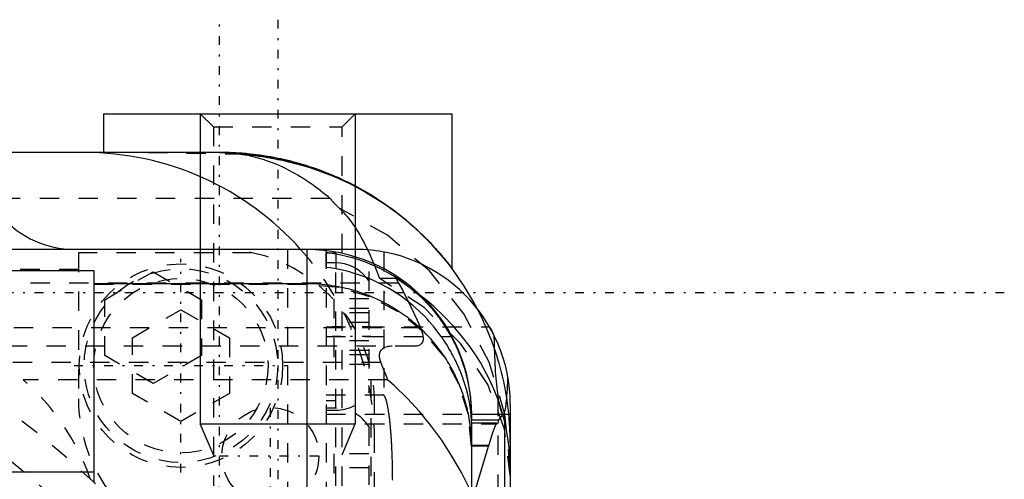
# Model space of a CAD drawing. Extents: x -128 to 128, y -5 to 906.
# Tile 21 of 21: x 32 to 82, y 808 to 832. Entities that reach past the tile are written whole.
import ezdxf

# ---------------------------------------------------------------- set-up
doc = ezdxf.new("R2010")
doc.units = 0
doc.linetypes.add('CENTER', pattern=[1.5, 0.45, -0.5, 0.05, -0.5])
doc.linetypes.add('DASHED', pattern=[2, 1, -1])
for name, color, linetype in [('AM_0', 7, 'CONTINUOUS'), ('AM_10', 7, 'CONTINUOUS'), ('AM_3', 7, 'DASHED'), ('AM_7', 7, 'CENTER')]:
    doc.layers.add(name, color=color, linetype=linetype)

msp = doc.modelspace()

# ---------------------------------------------------------------- linework, layer by layer
at = {"layer": 'AM_0', "color": 7, "linetype": 'CONTINUOUS'}
for p, q in [((36, 827), (36, 825)), ((36, 827), (54, 827)), ((54, 819), (54, 827)), ((42, 825), (29.5, 825)), ((49, 820), (27.986, 820)), ((46.5, 819.986), (27.986, 819.986)), ((35, 820.025), (35, 820)), ((46.5, 819.986), (46.5, 720.014)), ((47.5, 819.065), (47.5, 819.847)), ((48, 819.3), (47.5, 819.3)), ((48, 819.3), (48, 818.992)), ((22.179, 818.913), (35.5, 818.913)), ((35.5, 818.913), (35.5, 808)), ((46.5, 818.223), (35.5, 818.223)), ((53.44, 815.5), (53.947, 815.5)), ((57, 812), (57, 728)), ((57, 811.486), (55, 811.486)), ((55, 811.486), (55, 811.202)), ((55, 811.202), (56.394, 811.202)), ((56.696, 811.476), (56.696, 728.524)), ((57, 811.476), (56.696, 811.476)), ((55, 811.032), (55, 797.5)), ((56.296, 811.032), (55, 811.032)), ((55.874, 809.878), (55, 809.878)), ((55.874, 809.878), (55.137, 807.414)), ((55.875, 809.846), (55.874, 809.878)), ((22.179, 808.524), (35.5, 808.524))]:
    msp.add_line(p, q, dxfattribs=at)
for points in [[(55.309, 816.919, 0), (55.093, 817.32, 0), (54.625, 818.099, 0), (54.111, 818.85, 0), (53.838, 819.213, 0), (53.553, 819.567, 0), (52.952, 820.25, 0), (52.311, 820.894, 0), (51.632, 821.499, 0), (50.917, 822.062, 0), (50.17, 822.58, 0), (49.785, 822.822, 0), (49.393, 823.052, 0), (48.927, 823.305, 0), (48.792, 823.374, 0), (48.656, 823.442, 0), (48.588, 823.476, 0), (48.52, 823.509, 0), (48.383, 823.574, 0), (48.246, 823.638, 0), (48.108, 823.7, 0), (47.969, 823.761, 0), (47.83, 823.821, 0), (47.76, 823.85, 0), (47.69, 823.879, 0), (47.549, 823.936, 0), (47.408, 823.991, 0), (47.266, 824.045, 0), (47.124, 824.098, 0), (46.981, 824.149, 0), (46.91, 824.174, 0), (46.838, 824.198, 0), (46.694, 824.246, 0), (46.55, 824.293, 0), (46.406, 824.338, 0), (46.26, 824.382, 0), (46.115, 824.425, 0), (46.042, 824.445, 0), (45.969, 824.465, 0), (45.823, 824.505, 0), (45.676, 824.543, 0), (45.529, 824.579, 0), (45.381, 824.614, 0), (45.233, 824.647, 0), (45.159, 824.664, 0), (45.085, 824.679, 0), (44.937, 824.71, 0), (44.788, 824.739, 0), (44.713, 824.753, 0), (44.639, 824.766, 0), (44.489, 824.792, 0), (44.34, 824.816, 0), (44.265, 824.828, 0), (44.19, 824.839, 0), (44.04, 824.861, 0), (43.89, 824.88, 0), (43.739, 824.899, 0), (43.589, 824.916, 0), (43.438, 824.931, 0), (43.362, 824.938, 0), (43.287, 824.945, 0), (43.136, 824.957, 0), (42.985, 824.968, 0), (42.833, 824.977, 0), (42.682, 824.984, 0), (42.53, 824.991, 0), (42.455, 824.993, 0), (42.379, 824.995, 0), (42.227, 824.998, 0), (42.076, 825, 0), (42, 825, 0)], [(47.5, 819.847, 0), (47.726, 819.817, 0), (48.178, 819.739, 0), (48.624, 819.636, 0), (48.844, 819.576, 0), (49.06, 819.511, 0), (49.477, 819.367, 0), (49.873, 819.208, 0), (50.269, 819.024, 0), (50.666, 818.814, 0), (51.058, 818.58, 0), (51.25, 818.454, 0), (51.439, 818.323, 0), (51.803, 818.048, 0), (52.145, 817.759, 0), (52.461, 817.463, 0), (52.759, 817.155, 0), (53.05, 816.82, 0), (53.192, 816.644, 0), (53.33, 816.463, 0), (53.593, 816.087, 0), (53.835, 815.698, 0), (53.947, 815.5, 0)], [(53.44, 815.5, 0), (53.321, 815.665, 0), (53.075, 815.983, 0), (52.819, 816.284, 0), (52.689, 816.427, 0), (52.557, 816.565, 0), (52.287, 816.83, 0), (51.996, 817.091, 0), (51.686, 817.343, 0), (51.361, 817.584, 0), (51.022, 817.81, 0), (50.85, 817.917, 0), (50.675, 818.019, 0), (50.324, 818.208, 0), (49.973, 818.376, 0), (49.626, 818.524, 0), (49.264, 818.659, 0), (48.887, 818.78, 0), (48.694, 818.834, 0), (48.498, 818.885, 0), (48.1, 818.972, 0), (47.7, 819.039, 0), (47.5, 819.065, 0)], [(55, 809.878, 0), (55, 809.939, 0), (54.998, 810.06, 0), (54.994, 810.182, 0), (54.992, 810.242, 0), (54.989, 810.303, 0), (54.982, 810.424, 0), (54.973, 810.545, 0), (54.962, 810.666, 0), (54.949, 810.787, 0), (54.935, 810.907, 0), (54.927, 810.967, 0), (54.919, 811.028, 0), (54.901, 811.148, 0), (54.881, 811.268, 0), (54.86, 811.387, 0), (54.837, 811.506, 0), (54.812, 811.625, 0), (54.799, 811.684, 0), (54.785, 811.744, 0), (54.756, 811.862, 0), (54.726, 811.979, 0), (54.71, 812.038, 0), (54.694, 812.097, 0), (54.66, 812.213, 0), (54.625, 812.33, 0), (54.607, 812.388, 0), (54.588, 812.445, 0), (54.549, 812.561, 0), (54.508, 812.675, 0), (54.466, 812.789, 0), (54.422, 812.903, 0), (54.376, 813.016, 0), (54.353, 813.072, 0), (54.329, 813.128, 0), (54.28, 813.239, 0), (54.23, 813.35, 0), (54.177, 813.46, 0), (54.123, 813.569, 0), (54.068, 813.678, 0), (54.04, 813.732, 0), (54.011, 813.785, 0), (53.952, 813.892, 0), (53.892, 813.998, 0), (53.83, 814.103, 0), (53.767, 814.208, 0), (53.702, 814.311, 0), (53.669, 814.362, 0), (53.635, 814.413, 0), (53.567, 814.515, 0), (53.498, 814.615, 0), (53.427, 814.714, 0), (53.355, 814.813, 0), (53.281, 814.91, 0), (53.244, 814.958, 0), (53.206, 815.007, 0), (53.129, 815.102, 0), (53.051, 815.196, 0), (52.971, 815.289, 0), (52.891, 815.381, 0), (52.808, 815.471, 0), (52.767, 815.516, 0), (52.725, 815.561, 0), (52.64, 815.649, 0), (52.554, 815.736, 0), (52.51, 815.779, 0), (52.467, 815.822, 0), (52.378, 815.907, 0), (52.288, 815.99, 0), (52.243, 816.031, 0), (52.197, 816.072, 0), (52.104, 816.153, 0), (52.011, 816.232, 0), (51.916, 816.31, 0), (51.82, 816.387, 0), (51.723, 816.462, 0), (51.674, 816.499, 0), (51.625, 816.536, 0), (51.526, 816.608, 0), (51.426, 816.679, 0), (51.325, 816.749, 0), (51.222, 816.817, 0), (51.119, 816.884, 0), (51.067, 816.917, 0), (51.015, 816.949, 0), (50.91, 817.013, 0), (50.803, 817.075, 0), (50.696, 817.136, 0), (50.588, 817.195, 0), (50.48, 817.252, 0), (50.425, 817.281, 0), (50.37, 817.308, 0), (50.259, 817.363, 0), (50.148, 817.416, 0), (50.036, 817.467, 0), (49.923, 817.517, 0), (49.81, 817.565, 0), (49.753, 817.588, 0), (49.696, 817.611, 0), (49.581, 817.656, 0), (49.465, 817.699, 0), (49.349, 817.741, 0), (49.232, 817.781, 0), (49.115, 817.819, 0), (49.056, 817.837, 0), (48.997, 817.855, 0), (48.879, 817.89, 0), (48.76, 817.923, 0), (48.7, 817.939, 0), (48.64, 817.955, 0), (48.52, 817.984, 0), (48.4, 818.012, 0), (48.34, 818.026, 0), (48.279, 818.039, 0), (48.158, 818.063, 0), (48.037, 818.086, 0), (47.915, 818.107, 0), (47.793, 818.126, 0), (47.671, 818.144, 0), (47.609, 818.152, 0), (47.548, 818.16, 0), (47.425, 818.174, 0), (47.302, 818.186, 0), (47.179, 818.197, 0), (47.056, 818.206, 0), (46.933, 818.213, 0), (46.871, 818.216, 0), (46.809, 818.218, 0), (46.685, 818.222, 0), (46.562, 818.223, 0), (46.5, 818.223, 0)], [(55.928, 816, 0), (55.968, 815.929, 0), (56.047, 815.788, 0), (56.121, 815.645, 0), (56.157, 815.574, 0)], [(55, 811.032, 0), (55, 811.036, 0), (55, 811.045, 0), (55, 811.054, 0), (55, 811.059, 0), (55, 811.064, 0), (55, 811.076, 0), (55, 811.088, 0), (54.999, 811.1, 0), (54.999, 811.114, 0), (54.999, 811.129, 0), (54.998, 811.136, 0), (54.998, 811.144, 0), (54.998, 811.161, 0), (54.997, 811.178, 0), (54.996, 811.196, 0), (54.996, 811.215, 0), (54.995, 811.235, 0), (54.994, 811.245, 0), (54.994, 811.255, 0), (54.993, 811.277, 0), (54.992, 811.299, 0), (54.991, 811.311, 0), (54.99, 811.322, 0), (54.989, 811.346, 0), (54.987, 811.371, 0), (54.986, 811.384, 0), (54.985, 811.397, 0), (54.983, 811.423, 0), (54.981, 811.45, 0), (54.979, 811.478, 0), (54.976, 811.507, 0), (54.973, 811.536, 0), (54.972, 811.551, 0), (54.97, 811.567, 0), (54.967, 811.598, 0), (54.964, 811.63, 0), (54.96, 811.662, 0), (54.956, 811.696, 0), (54.952, 811.73, 0), (54.949, 811.747, 0), (54.947, 811.765, 0), (54.942, 811.8, 0), (54.937, 811.837, 0), (54.932, 811.874, 0), (54.926, 811.911, 0), (54.92, 811.95, 0), (54.917, 811.969, 0), (54.914, 811.989, 0), (54.907, 812.028, 0), (54.9, 812.068, 0), (54.893, 812.109, 0), (54.885, 812.151, 0), (54.877, 812.193, 0), (54.873, 812.214, 0), (54.869, 812.235, 0), (54.86, 812.279, 0), (54.851, 812.322, 0), (54.841, 812.367, 0), (54.832, 812.412, 0), (54.821, 812.457, 0), (54.816, 812.48, 0), (54.81, 812.503, 0), (54.799, 812.55, 0), (54.787, 812.597, 0), (54.781, 812.62, 0), (54.775, 812.644, 0), (54.763, 812.692, 0), (54.75, 812.741, 0), (54.743, 812.765, 0), (54.736, 812.79, 0), (54.722, 812.84, 0), (54.708, 812.89, 0), (54.693, 812.94, 0), (54.678, 812.991, 0), (54.662, 813.042, 0), (54.654, 813.068, 0), (54.645, 813.094, 0), (54.628, 813.146, 0), (54.611, 813.198, 0), (54.593, 813.25, 0), (54.575, 813.303, 0), (54.556, 813.356, 0), (54.547, 813.382, 0), (54.537, 813.409, 0), (54.517, 813.462, 0), (54.497, 813.516, 0), (54.477, 813.57, 0), (54.455, 813.624, 0), (54.434, 813.678, 0), (54.423, 813.705, 0), (54.411, 813.733, 0), (54.389, 813.787, 0), (54.365, 813.842, 0), (54.342, 813.897, 0), (54.317, 813.952, 0), (54.293, 814.007, 0), (54.28, 814.035, 0), (54.268, 814.062, 0), (54.242, 814.118, 0), (54.216, 814.173, 0), (54.189, 814.228, 0), (54.162, 814.283, 0), (54.135, 814.338, 0), (54.121, 814.366, 0), (54.107, 814.393, 0), (54.078, 814.448, 0), (54.049, 814.504, 0), (54.035, 814.531, 0), (54.02, 814.559, 0), (53.99, 814.614, 0), (53.96, 814.669, 0), (53.945, 814.696, 0), (53.929, 814.723, 0), (53.898, 814.778, 0), (53.867, 814.833, 0), (53.835, 814.887, 0), (53.803, 814.941, 0), (53.77, 814.995, 0), (53.753, 815.022, 0), (53.737, 815.049, 0), (53.703, 815.103, 0), (53.669, 815.157, 0), (53.635, 815.21, 0), (53.6, 815.263, 0), (53.565, 815.316, 0), (53.548, 815.343, 0), (53.53, 815.369, 0), (53.494, 815.422, 0), (53.458, 815.474, 0), (53.44, 815.5, 0)], [(53.947, 815.5, 0), (53.96, 815.476, 0), (53.986, 815.428, 0), (54.012, 815.38, 0), (54.025, 815.355, 0), (54.037, 815.331, 0), (54.062, 815.283, 0), (54.087, 815.234, 0), (54.111, 815.185, 0), (54.136, 815.136, 0), (54.159, 815.087, 0), (54.171, 815.063, 0), (54.183, 815.038, 0), (54.206, 814.989, 0), (54.228, 814.939, 0), (54.251, 814.89, 0), (54.273, 814.84, 0), (54.294, 814.79, 0), (54.305, 814.766, 0), (54.315, 814.741, 0), (54.336, 814.691, 0), (54.357, 814.641, 0), (54.367, 814.616, 0), (54.377, 814.591, 0), (54.397, 814.542, 0), (54.416, 814.492, 0), (54.426, 814.467, 0), (54.435, 814.442, 0), (54.454, 814.392, 0), (54.472, 814.343, 0), (54.49, 814.293, 0), (54.508, 814.243, 0), (54.525, 814.194, 0), (54.534, 814.169, 0), (54.542, 814.144, 0), (54.559, 814.095, 0), (54.575, 814.045, 0), (54.591, 813.996, 0), (54.606, 813.946, 0), (54.621, 813.897, 0), (54.629, 813.873, 0), (54.636, 813.848, 0), (54.65, 813.799, 0), (54.664, 813.751, 0), (54.678, 813.702, 0), (54.691, 813.654, 0), (54.704, 813.606, 0), (54.71, 813.582, 0), (54.716, 813.558, 0), (54.728, 813.511, 0), (54.74, 813.463, 0), (54.752, 813.416, 0), (54.763, 813.369, 0), (54.774, 813.323, 0), (54.779, 813.299, 0), (54.784, 813.276, 0), (54.794, 813.23, 0), (54.804, 813.184, 0), (54.814, 813.139, 0), (54.823, 813.094, 0), (54.832, 813.049, 0), (54.836, 813.026, 0), (54.84, 813.004, 0), (54.849, 812.96, 0), (54.857, 812.916, 0), (54.86, 812.894, 0), (54.864, 812.872, 0), (54.872, 812.828, 0), (54.879, 812.785, 0), (54.882, 812.764, 0), (54.886, 812.743, 0), (54.892, 812.7, 0), (54.899, 812.658, 0), (54.905, 812.616, 0), (54.911, 812.575, 0), (54.916, 812.534, 0), (54.919, 812.513, 0), (54.922, 812.493, 0), (54.927, 812.453, 0), (54.932, 812.413, 0), (54.936, 812.374, 0), (54.941, 812.335, 0), (54.945, 812.297, 0), (54.947, 812.278, 0), (54.949, 812.259, 0), (54.953, 812.221, 0), (54.956, 812.184, 0), (54.96, 812.148, 0), (54.963, 812.112, 0), (54.966, 812.076, 0), (54.967, 812.059, 0), (54.969, 812.041, 0), (54.971, 812.007, 0), (54.974, 811.973, 0), (54.976, 811.939, 0), (54.979, 811.906, 0), (54.981, 811.874, 0), (54.982, 811.858, 0), (54.982, 811.842, 0), (54.984, 811.811, 0), (54.986, 811.78, 0), (54.987, 811.749, 0), (54.989, 811.72, 0), (54.99, 811.69, 0), (54.991, 811.676, 0), (54.991, 811.662, 0), (54.992, 811.633, 0), (54.993, 811.606, 0), (54.994, 811.592, 0), (54.994, 811.579, 0), (54.995, 811.552, 0), (54.996, 811.526, 0), (54.996, 811.514, 0), (54.997, 811.501, 0), (54.997, 811.476, 0), (54.998, 811.452, 0), (54.998, 811.429, 0), (54.998, 811.406, 0), (54.999, 811.383, 0), (54.999, 811.372, 0), (54.999, 811.362, 0), (54.999, 811.34, 0), (55, 811.32, 0), (55, 811.3, 0), (55, 811.281, 0), (55, 811.262, 0), (55, 811.253, 0), (55, 811.244, 0), (55, 811.227, 0), (55, 811.21, 0), (55, 811.202, 0)], [(56.394, 811.202, 0), (56.392, 811.191, 0), (56.388, 811.17, 0), (56.385, 811.15, 0), (56.383, 811.141, 0), (56.381, 811.131, 0), (56.377, 811.114, 0), (56.373, 811.098, 0), (56.369, 811.083, 0), (56.365, 811.069, 0), (56.362, 811.057, 0), (56.36, 811.051, 0), (56.358, 811.045, 0), (56.354, 811.035, 0), (56.35, 811.027, 0), (56.346, 811.019, 0), (56.342, 811.013, 0), (56.338, 811.008, 0), (56.336, 811.006, 0), (56.334, 811.004, 0), (56.33, 811.001, 0), (56.326, 811, 0), (56.324, 811, 0)], [(56.696, 811.476, 0), (56.646, 811.456, 0), (56.545, 811.385, 0), (56.444, 811.273, 0), (56.394, 811.202, 0)], [(56.296, 811.032, 0), (56.225, 810.886, 0), (56.085, 810.531, 0), (55.944, 810.094, 0), (55.875, 809.846, 0)], [(56.324, 811, 0), (56.32, 811.001, 0), (56.31, 811.008, 0), (56.301, 811.023, 0), (56.296, 811.032, 0)]]:
    msp.add_polyline3d(points, dxfattribs=at)
for centre, radius, start, end in [((34.5, 825), 5, 180, 275.7392), ((35, 810), 15, 41.8103, 90), ((46.5, 811.486), 8.5, 0, 90), ((49, 812), 8, 0, 90), ((48, 817.3), 2, 38.6501, 90)]:
    msp.add_arc(centre, radius, start, end, dxfattribs=at)
at = {"layer": 'AM_10', "color": 7, "linetype": 'CONTINUOUS'}
for p, q in [((41, 827), (41, 811)), ((49, 827), (49, 811)), ((41.676, 809.4), (41, 811)), ((41, 811), (49, 811)), ((48.323, 809.4), (49, 811))]:
    msp.add_line(p, q, dxfattribs=at)
at = {"layer": 'AM_3', "color": 6, "linetype": 'DASHED'}
for p, q in [((41, 827), (41.676, 826.323)), ((48.323, 826.323), (49, 827)), ((41.676, 826.323), (41.676, 807.8)), ((41.676, 826.323), (48.323, 826.323)), ((48.323, 807.8), (48.323, 826.323)), ((38.292, 825), (43.05, 824.922)), ((47.71, 822.63), (28.466, 822.63)), ((34.71, 819.824), (34.71, 812.29)), ((43.67, 819.824), (34.71, 819.824)), ((45.5, 820), (45.5, 720)), ((47.5, 820), (47.5, 797.5)), ((48, 819.8), (47.5, 819.8)), ((48, 819.8), (48, 819.3)), ((50.468, 819.864), (50.468, 812.479)), ((34.71, 818.968), (-34.71, 818.968)), ((36.065, 817.403), (38.565, 818.847)), ((38.565, 818.847), (41.065, 817.403)), ((48, 805.8), (48, 818.992)), ((49.7, 818.854), (49.7, 812.646)), ((51.233, 818.264), (-51.233, 818.264)), ((50.246, 818.506), (51.096, 818.506)), ((51.096, 818.506), (51.233, 818.264)), ((46.5, 818.19), (35.5, 818.19)), ((36.065, 814.517), (36.065, 817.403)), ((41.065, 817.403), (41.065, 814.517)), ((49.7, 817.443), (47.9, 817.443)), ((47.9, 817.443), (47.9, 814.057)), ((37.5, 815.443), (40, 816.887)), ((40, 816.887), (42.5, 815.443)), ((49.7, 816.943), (47.9, 816.943)), ((49.7, 816.722), (47.9, 816.722)), ((49.7, 816.222), (47.9, 816.222)), ((52.368, 815.947), (-52.368, 815.947)), ((47.5, 816), (55.928, 816)), ((37.5, 812.557), (37.5, 815.443)), ((42.5, 815.443), (42.5, 812.557)), ((47.5, 815.5), (53.44, 815.5)), ((49.7, 815.278), (47.9, 815.278)), ((52.057, 815), (-52.057, 815)), ((49.7, 814.778), (47.9, 814.778)), ((38.565, 813.073), (36.065, 814.517)), ((41.065, 814.517), (38.565, 813.073)), ((49.7, 814.557), (47.9, 814.557)), ((50.319, 814.155), (-50.319, 814.155)), ((49.7, 814.057), (47.9, 814.057)), ((49.824, 804.29), (49.824, 813.67)), ((50.657, 813.271), (31.856, 813.271)), ((40, 811.113), (37.5, 812.557)), ((42.5, 812.557), (40, 811.113)), ((47.5, 812.5), (50.399, 812.5)), ((47.5, 812.2), (48, 812.2)), ((56.361, 812.39), (56.361, 727.61)), ((48, 811.8), (47.5, 811.8)), ((47.5, 811.7), (48, 811.7)), ((50, 797.5), (50, 812)), ((47.5, 811.5), (56.63, 811.5)), ((47.5, 811), (56.324, 811)), ((49.7, 810.854), (49.7, 805.146)), ((55.875, 809.846), (55, 809.846)), ((47.9, 809.443), (47.9, 806.557)), ((49.7, 809.443), (47.9, 809.443)), ((49.7, 808.722), (47.9, 808.722))]:
    msp.add_line(p, q, dxfattribs=at)
for points in [[(57, 808.678), (56.727, 811.48), (55.918, 814.179), (54.602, 816.679), (52.828, 818.887), (50.66, 820.724), (48.176, 822.122)], [(57, 808.335), (56.708, 810.727), (55.842, 813.026), (54.437, 815.142), (52.547, 816.993), (50.246, 818.506)], [(55, 809.846), (54.837, 811.474), (54.353, 813.039), (53.567, 814.481), (52.51, 815.746), (51.222, 816.783), (49.753, 817.555), (48.158, 818.029), (46.5, 818.19)]]:
    msp.add_lwpolyline(points, dxfattribs=at)
for points in [[(42, 825, 0), (42.082, 825, 0), (42.247, 824.998, 0), (42.413, 824.994, 0), (42.496, 824.992, 0), (42.58, 824.989, 0), (42.747, 824.981, 0), (42.914, 824.972, 0), (43.082, 824.961, 0), (43.25, 824.948, 0), (43.419, 824.933, 0), (43.503, 824.925, 0), (43.587, 824.916, 0), (43.755, 824.897, 0), (43.922, 824.876, 0), (44.09, 824.854, 0), (44.256, 824.829, 0), (44.422, 824.803, 0), (44.505, 824.789, 0), (44.587, 824.775, 0), (44.752, 824.745, 0), (44.915, 824.714, 0), (44.996, 824.698, 0), (45.077, 824.681, 0), (45.239, 824.646, 0), (45.401, 824.609, 0), (45.482, 824.59, 0), (45.563, 824.571, 0), (45.726, 824.53, 0), (45.888, 824.487, 0), (46.05, 824.443, 0), (46.211, 824.397, 0), (46.373, 824.348, 0), (46.453, 824.324, 0), (46.534, 824.299, 0), (46.694, 824.247, 0), (46.853, 824.193, 0), (47.012, 824.138, 0), (47.17, 824.081, 0), (47.327, 824.022, 0), (47.406, 823.992, 0), (47.484, 823.962, 0), (47.639, 823.9, 0), (47.793, 823.836, 0), (47.946, 823.771, 0), (48.097, 823.705, 0), (48.248, 823.637, 0), (48.322, 823.602, 0), (48.397, 823.568, 0), (48.544, 823.497, 0), (48.69, 823.425, 0), (48.835, 823.352, 0), (48.978, 823.278, 0), (49.119, 823.203, 0), (49.189, 823.165, 0), (49.259, 823.127, 0), (49.396, 823.05, 0), (49.532, 822.972, 0), (49.667, 822.893, 0), (49.799, 822.813, 0), (49.929, 822.733, 0), (49.994, 822.692, 0), (50.058, 822.652, 0), (50.184, 822.571, 0), (50.309, 822.489, 0), (50.37, 822.448, 0), (50.431, 822.406, 0), (50.551, 822.324, 0), (50.669, 822.241, 0), (50.727, 822.2, 0), (50.785, 822.158, 0), (50.898, 822.076, 0), (51.01, 821.993, 0), (51.119, 821.91, 0), (51.225, 821.828, 0), (51.33, 821.745, 0), (51.381, 821.704, 0), (51.432, 821.664, 0), (51.532, 821.582, 0), (51.631, 821.5, 0), (51.728, 821.418, 0), (51.825, 821.335, 0), (51.92, 821.252, 0), (51.967, 821.21, 0), (52.014, 821.168, 0), (52.106, 821.085, 0), (52.197, 821.001, 0), (52.286, 820.918, 0), (52.374, 820.834, 0), (52.46, 820.751, 0), (52.502, 820.71, 0), (52.544, 820.669, 0), (52.626, 820.587, 0), (52.706, 820.506, 0), (52.785, 820.425, 0), (52.861, 820.346, 0), (52.935, 820.267, 0), (52.972, 820.228, 0), (53.008, 820.19, 0), (53.078, 820.114, 0), (53.145, 820.039, 0), (53.211, 819.966, 0), (53.274, 819.895, 0), (53.335, 819.825, 0), (53.364, 819.791, 0), (53.393, 819.757, 0), (53.449, 819.691, 0), (53.502, 819.628, 0), (53.528, 819.597, 0), (53.553, 819.567, 0), (53.602, 819.508, 0), (53.647, 819.452, 0), (53.669, 819.425, 0), (53.691, 819.399, 0), (53.731, 819.348, 0), (53.769, 819.3, 0), (53.804, 819.256, 0), (53.836, 819.215, 0), (53.865, 819.177, 0), (53.879, 819.159, 0), (53.892, 819.142, 0), (53.916, 819.111, 0), (53.937, 819.084, 0), (53.955, 819.06, 0), (53.969, 819.041, 0), (53.982, 819.025, 0), (53.986, 819.018, 0), (53.991, 819.013, 0), (53.997, 819.005, 0), (54, 819.001, 0), (54, 819, 0)], [(43.05, 824.922, 0), (43.096, 824.919, 0), (43.189, 824.911, 0), (43.281, 824.903, 0), (43.327, 824.899, 0), (43.374, 824.894, 0), (43.467, 824.885, 0), (43.56, 824.875, 0), (43.653, 824.864, 0), (43.746, 824.853, 0), (43.839, 824.842, 0), (43.886, 824.836, 0), (43.933, 824.83, 0), (44.026, 824.817, 0), (44.119, 824.803, 0), (44.213, 824.79, 0), (44.306, 824.775, 0), (44.399, 824.76, 0), (44.446, 824.752, 0), (44.493, 824.744, 0), (44.586, 824.728, 0), (44.679, 824.711, 0), (44.726, 824.703, 0), (44.773, 824.694, 0), (44.866, 824.676, 0), (44.959, 824.658, 0), (45.005, 824.648, 0), (45.052, 824.639, 0), (45.145, 824.619, 0), (45.237, 824.599, 0), (45.56, 824.524, 0), (46.109, 824.381, 0), (46.647, 824.219, 0), (47.175, 824.039, 0), (47.689, 823.844, 0), (47.94, 823.74, 0), (48.187, 823.633, 0), (48.671, 823.409, 0), (49.137, 823.172, 0), (49.586, 822.924, 0), (50.016, 822.667, 0), (50.427, 822.401, 0), (50.626, 822.266, 0), (50.819, 822.13, 0), (51.19, 821.853, 0), (51.541, 821.574, 0), (51.708, 821.435, 0)], [(43.05, 824.922, 0), (43.182, 824.902, 0), (43.446, 824.853, 0), (43.709, 824.794, 0), (43.841, 824.761, 0), (43.973, 824.725, 0), (44.235, 824.647, 0), (44.497, 824.559, 0), (44.759, 824.46, 0), (45.02, 824.353, 0), (45.281, 824.235, 0), (45.41, 824.172, 0), (45.54, 824.107, 0), (45.799, 823.97, 0), (46.057, 823.823, 0), (46.315, 823.666, 0), (46.571, 823.5, 0), (46.826, 823.323, 0), (46.953, 823.232, 0), (47.08, 823.137, 0), (47.333, 822.942, 0), (47.585, 822.736, 0), (47.71, 822.63, 0)], [(47.71, 822.63, 0), (47.718, 822.618, 0), (47.734, 822.595, 0), (47.752, 822.571, 0), (47.761, 822.558, 0), (47.771, 822.546, 0), (47.791, 822.521, 0), (47.813, 822.495, 0), (47.836, 822.468, 0), (47.86, 822.441, 0), (47.885, 822.413, 0), (47.898, 822.399, 0), (47.911, 822.385, 0), (47.939, 822.356, 0), (47.967, 822.327, 0), (48.075, 822.219, 0), (48.176, 822.122, 0)], [(48.176, 822.122, 0), (48.242, 822.058, 0), (48.372, 821.925, 0), (48.5, 821.782, 0), (48.563, 821.708, 0), (48.626, 821.631, 0), (48.75, 821.471, 0), (48.873, 821.303, 0), (48.993, 821.125, 0), (49.112, 820.94, 0), (49.229, 820.745, 0), (49.286, 820.645, 0), (49.344, 820.543, 0), (49.457, 820.333, 0), (49.568, 820.114, 0), (49.677, 819.888, 0), (49.784, 819.654, 0), (49.89, 819.412, 0), (49.942, 819.289, 0), (49.994, 819.163, 0), (50.096, 818.906, 0), (50.196, 818.642, 0), (50.246, 818.506, 0)], [(51.708, 821.435, 0), (51.82, 821.339, 0), (52.039, 821.146, 0), (52.249, 820.952, 0), (52.352, 820.856, 0), (52.452, 820.759, 0), (52.644, 820.569, 0), (52.826, 820.382, 0), (52.997, 820.201, 0), (53.157, 820.026, 0), (53.304, 819.86, 0), (53.373, 819.781, 0), (53.438, 819.704, 0), (53.559, 819.559, 0), (53.667, 819.428, 0), (53.76, 819.312, 0), (53.838, 819.212, 0), (53.902, 819.13, 0), (53.928, 819.096, 0), (53.95, 819.067, 0), (53.982, 819.024, 0), (53.993, 819.009, 0), (53.995, 819.006, 0), (53.997, 819.004, 0), (53.998, 819.003, 0), (53.999, 819.002, 0), (53.999, 819.001, 0), (54, 819, 0), (54, 819, 0)], [(57, 808.717, 0), (56.996, 809.016, 0), (56.959, 809.632, 0), (56.882, 810.262, 0), (56.828, 810.58, 0), (56.763, 810.898, 0), (56.604, 811.531, 0), (56.406, 812.151, 0), (56.173, 812.752, 0), (55.912, 813.324, 0), (55.621, 813.877, 0), (55.459, 814.156, 0), (55.286, 814.436, 0), (54.906, 814.993, 0), (54.487, 815.541, 0), (54.033, 816.07, 0), (53.551, 816.574, 0), (53.048, 817.046, 0), (52.792, 817.269, 0), (52.535, 817.482, 0), (51.992, 817.9, 0), (51.404, 818.309, 0), (51.096, 818.506, 0)], [(51.233, 818.264, 0), (51.449, 817.874, 0), (51.84, 817.111, 0), (52.199, 816.339, 0), (52.368, 815.947, 0)], [(56.17, 814.921, 0), (56.047, 815.262, 0), (55.776, 815.936, 0), (55.472, 816.595, 0), (55.309, 816.919, 0)], [(52.368, 815.947, 0), (52.388, 815.898, 0), (52.424, 815.803, 0), (52.452, 815.711, 0), (52.464, 815.667, 0), (52.475, 815.624, 0), (52.491, 815.541, 0), (52.499, 815.463, 0), (52.501, 815.39, 0), (52.496, 815.323, 0), (52.484, 815.263, 0), (52.475, 815.235, 0), (52.465, 815.209, 0), (52.44, 815.161, 0), (52.407, 815.119, 0), (52.369, 815.084, 0), (52.324, 815.056, 0), (52.274, 815.033, 0), (52.247, 815.024, 0), (52.218, 815.017, 0), (52.158, 815.006, 0), (52.092, 815.001, 0), (52.057, 815, 0)], [(56.157, 815.574, 0), (56.159, 815.47, 0), (56.162, 815.263, 0), (56.166, 815.058, 0), (56.169, 814.956, 0), (56.172, 814.854, 0), (56.178, 814.654, 0), (56.186, 814.456, 0), (56.195, 814.261, 0), (56.204, 814.07, 0), (56.215, 813.883, 0), (56.221, 813.792, 0), (56.227, 813.701, 0), (56.239, 813.524, 0), (56.253, 813.352, 0), (56.267, 813.186, 0), (56.283, 813.026, 0), (56.299, 812.873, 0), (56.307, 812.798, 0), (56.316, 812.726, 0), (56.333, 812.586, 0), (56.352, 812.453, 0), (56.361, 812.39, 0)], [(50.906, 815, 0), (50.866, 814.999, 0), (50.788, 814.995, 0), (50.712, 814.986, 0), (50.676, 814.98, 0), (50.64, 814.972, 0), (50.572, 814.954, 0), (50.508, 814.93, 0), (50.45, 814.9, 0), (50.397, 814.865, 0), (50.35, 814.824, 0), (50.33, 814.801, 0), (50.327, 814.797, 0), (50.32, 814.789, 0), (50.314, 814.781, 0), (50.311, 814.777, 0), (50.308, 814.773, 0), (50.303, 814.764, 0), (50.297, 814.756, 0), (50.292, 814.747, 0), (50.287, 814.738, 0), (50.282, 814.729, 0), (50.28, 814.724, 0), (50.277, 814.72, 0), (50.273, 814.71, 0), (50.269, 814.701, 0), (50.265, 814.691, 0), (50.261, 814.681, 0), (50.258, 814.671, 0), (50.256, 814.665, 0), (50.255, 814.66, 0), (50.252, 814.65, 0), (50.249, 814.639, 0), (50.246, 814.628, 0), (50.244, 814.617, 0), (50.242, 814.606, 0), (50.241, 814.6, 0), (50.24, 814.595, 0), (50.239, 814.583, 0), (50.238, 814.571, 0), (50.237, 814.56, 0), (50.236, 814.548, 0), (50.236, 814.535, 0), (50.235, 814.529, 0), (50.235, 814.523, 0), (50.235, 814.511, 0), (50.236, 814.498, 0), (50.236, 814.486, 0), (50.237, 814.473, 0), (50.238, 814.46, 0), (50.239, 814.453, 0), (50.24, 814.447, 0), (50.241, 814.434, 0), (50.243, 814.421, 0), (50.244, 814.414, 0), (50.245, 814.407, 0), (50.247, 814.394, 0), (50.25, 814.38, 0), (50.251, 814.373, 0), (50.253, 814.366, 0), (50.256, 814.353, 0), (50.259, 814.339, 0), (50.262, 814.325, 0), (50.266, 814.31, 0), (50.27, 814.296, 0), (50.272, 814.289, 0), (50.274, 814.282, 0), (50.279, 814.267, 0), (50.283, 814.253, 0), (50.288, 814.238, 0), (50.293, 814.223, 0), (50.299, 814.208, 0), (50.302, 814.2, 0), (50.304, 814.193, 0), (50.31, 814.178, 0), (50.316, 814.162, 0), (50.319, 814.155, 0)], [(57, 810, 0), (56.999, 810.139, 0), (56.994, 810.418, 0), (56.984, 810.696, 0), (56.977, 810.835, 0), (56.968, 810.974, 0), (56.948, 811.252, 0), (56.922, 811.529, 0), (56.891, 811.806, 0), (56.855, 812.082, 0), (56.814, 812.358, 0), (56.791, 812.495, 0), (56.767, 812.632, 0), (56.716, 812.906, 0), (56.659, 813.179, 0), (56.598, 813.45, 0), (56.531, 813.721, 0), (56.46, 813.99, 0), (56.422, 814.124, 0), (56.383, 814.258, 0), (56.301, 814.524, 0), (56.215, 814.789, 0), (56.17, 814.921, 0)], [(50.319, 814.155, 0), (50.378, 814.009, 0), (50.493, 813.715, 0), (50.604, 813.419, 0), (50.657, 813.271, 0)], [(57, 798.012, 0), (56.996, 798.463, 0), (56.962, 799.391, 0), (56.89, 800.341, 0), (56.84, 800.822, 0), (56.779, 801.304, 0), (56.627, 802.267, 0), (56.434, 803.22, 0), (56.203, 804.153, 0), (55.938, 805.055, 0), (55.642, 805.917, 0), (55.481, 806.34, 0), (55.307, 806.768, 0), (54.919, 807.632, 0), (54.48, 808.494, 0), (53.992, 809.337, 0), (53.463, 810.149, 0), (52.9, 810.917, 0), (52.609, 811.281, 0), (52.313, 811.63, 0), (51.698, 812.298, 0), (51.019, 812.953, 0), (50.657, 813.271, 0)], [(56.63, 811.5, 0), (56.639, 811.501, 0), (56.659, 811.513, 0), (56.678, 811.538, 0), (56.687, 811.555, 0), (56.697, 811.575, 0), (56.715, 811.625, 0), (56.732, 811.688, 0), (56.749, 811.763, 0), (56.765, 811.851, 0), (56.78, 811.951, 0), (56.787, 812.006, 0), (56.794, 812.063, 0), (56.807, 812.186, 0), (56.819, 812.319, 0), (56.83, 812.461, 0), (56.841, 812.612, 0), (56.85, 812.769, 0), (56.855, 812.85, 0), (56.859, 812.934, 0), (56.867, 813.109, 0), (56.875, 813.294, 0), (56.878, 813.391, 0)], [(50.468, 812.479, 0), (50.459, 812.485, 0), (50.438, 812.495, 0), (50.413, 812.499, 0), (50.399, 812.5, 0)], [(50.93, 808.092, 0), (50.929, 808.153, 0), (50.929, 808.184, 0), (50.929, 808.215, 0), (50.929, 808.276, 0), (50.928, 808.337, 0), (50.928, 808.399, 0), (50.927, 808.46, 0), (50.926, 808.521, 0), (50.926, 808.551, 0), (50.925, 808.582, 0), (50.924, 808.643, 0), (50.923, 808.703, 0), (50.922, 808.764, 0), (50.921, 808.824, 0), (50.92, 808.885, 0), (50.919, 808.915, 0), (50.918, 808.945, 0), (50.917, 809.005, 0), (50.915, 809.064, 0), (50.914, 809.094, 0), (50.914, 809.124, 0), (50.912, 809.183, 0), (50.91, 809.243, 0), (50.909, 809.272, 0), (50.908, 809.301, 0), (50.906, 809.36, 0), (50.904, 809.419, 0), (50.901, 809.477, 0), (50.899, 809.535, 0), (50.897, 809.592, 0), (50.895, 809.621, 0), (50.894, 809.649, 0), (50.892, 809.706, 0), (50.889, 809.763, 0), (50.886, 809.819, 0), (50.883, 809.875, 0), (50.88, 809.931, 0), (50.879, 809.959, 0), (50.877, 809.986, 0), (50.874, 810.041, 0), (50.871, 810.096, 0), (50.868, 810.15, 0), (50.864, 810.204, 0), (50.861, 810.257, 0), (50.859, 810.284, 0), (50.857, 810.31, 0), (50.854, 810.362, 0), (50.85, 810.414, 0), (50.846, 810.466, 0), (50.842, 810.517, 0), (50.838, 810.568, 0), (50.836, 810.593, 0), (50.834, 810.618, 0), (50.83, 810.668, 0), (50.826, 810.717, 0), (50.822, 810.766, 0), (50.817, 810.814, 0), (50.813, 810.861, 0), (50.811, 810.885, 0), (50.809, 810.909, 0), (50.804, 810.955, 0), (50.799, 811.001, 0), (50.797, 811.024, 0), (50.795, 811.047, 0), (50.79, 811.092, 0), (50.785, 811.136, 0), (50.783, 811.158, 0), (50.78, 811.18, 0), (50.775, 811.223, 0), (50.77, 811.265, 0), (50.765, 811.307, 0), (50.76, 811.349, 0), (50.755, 811.389, 0), (50.752, 811.41, 0), (50.75, 811.429, 0), (50.744, 811.469, 0), (50.739, 811.508, 0), (50.733, 811.546, 0), (50.728, 811.583, 0), (50.722, 811.62, 0), (50.719, 811.638, 0), (50.717, 811.656, 0), (50.711, 811.692, 0), (50.705, 811.727, 0), (50.699, 811.761, 0), (50.693, 811.794, 0), (50.688, 811.827, 0), (50.685, 811.843, 0), (50.682, 811.859, 0), (50.676, 811.89, 0), (50.67, 811.92, 0), (50.663, 811.95, 0), (50.657, 811.979, 0), (50.651, 812.007, 0), (50.648, 812.021, 0), (50.645, 812.035, 0), (50.639, 812.062, 0), (50.632, 812.088, 0), (50.626, 812.113, 0), (50.62, 812.138, 0), (50.613, 812.161, 0), (50.61, 812.173, 0), (50.607, 812.184, 0), (50.6, 812.207, 0), (50.594, 812.228, 0), (50.59, 812.238, 0), (50.587, 812.249, 0), (50.58, 812.269, 0), (50.574, 812.288, 0), (50.57, 812.297, 0), (50.567, 812.306, 0), (50.56, 812.323, 0), (50.554, 812.34, 0), (50.547, 812.356, 0), (50.54, 812.371, 0), (50.533, 812.385, 0), (50.53, 812.392, 0), (50.527, 812.398, 0), (50.52, 812.411, 0), (50.513, 812.423, 0), (50.506, 812.434, 0), (50.499, 812.444, 0), (50.492, 812.453, 0), (50.489, 812.457, 0), (50.485, 812.461, 0), (50.478, 812.469, 0), (50.472, 812.476, 0), (50.468, 812.479, 0)], [(56.361, 812.39, 0), (56.368, 812.343, 0), (56.383, 812.252, 0), (56.398, 812.166, 0), (56.406, 812.124, 0), (56.413, 812.084, 0), (56.429, 812.007, 0), (56.444, 811.935, 0), (56.46, 811.868, 0), (56.475, 811.806, 0), (56.491, 811.75, 0), (56.498, 811.724, 0), (56.506, 811.7, 0), (56.522, 811.655, 0), (56.537, 811.616, 0), (56.552, 811.582, 0), (56.567, 811.555, 0), (56.581, 811.533, 0), (56.588, 811.524, 0), (56.595, 811.517, 0), (56.609, 811.506, 0), (56.623, 811.501, 0), (56.63, 811.5, 0)]]:
    msp.add_polyline3d(points, dxfattribs=at)
for centre, radius in [((40, 814), 5.25), ((40, 814), 5), ((40, 814), 4.5), ((0, 770), 46), ((44.62, 809.34), 2.5)]:
    msp.add_circle(centre, radius, dxfattribs=at)
for centre, radius, start, end in [((0, 770), 52, 15.9424, 82.1639), ((42, 812), 8, 0, 90), ((35, 810), 15, 0, 41.8103), ((0, 770), 50, 100.9548, 79.0452), ((48, 817.3), 2, 31.7883, 38.6501), ((24, 804.2), 12, 0, 49.1034), ((48, 813.7), 2, 270, 328.2117), ((42.71, 812.29), 8, 180, 270), ((48, 809.8), 2, 31.7883, 90)]:
    msp.add_arc(centre, radius, start, end, dxfattribs=at)
at = {"layer": 'AM_7', "color": 4, "linetype": 'CENTER'}
for p, q in [((42, 725.15), (42, 831.85)), ((45, 831.85), (45, 725.15)), ((40, 808.487), (40, 819.513)), ((82.5, 817.764), (-82.5, 817.764)), ((49.81, 816), (47.39, 816)), ((49.81, 815.5), (47.39, 815.5)), ((34.487, 814), (45.513, 814)), ((44.62, 806.715), (44.62, 811.965)), ((41.995, 809.34), (47.245, 809.34))]:
    msp.add_line(p, q, dxfattribs=at)

doc.saveas('drawing.dxf')
